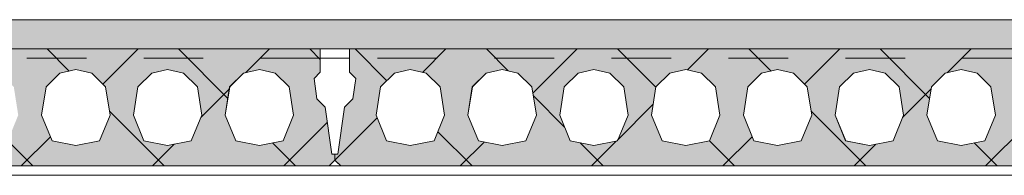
# Model space of a CAD drawing. Header units: millimetres. Extents: x -931 to -90, y -1411 to -817.
# Tile 26 of 63: x -681.82 to -664.99, y -1195.44 to -1192.78. Entities that reach past the tile are written whole.
import ezdxf

# ---------------------------------------------------------------- set-up
doc = ezdxf.new("R2010")
doc.units = ezdxf.units.MM
doc.linetypes.add('XKITLINE00', pattern=[0])
doc.linetypes.add('XKITLINE01', pattern=[4, 1, -1, 1, -1])
doc.layers.add('Onderdeel', color=2, linetype='Continuous', lineweight=0)

msp = doc.modelspace()

# ---------------------------------------------------------------- hatches: boundary and pattern name
at = {"layer": 'Onderdeel'}
msp.add_hatch(color=256, dxfattribs=at).paths.add_polyline_path([(-590.703, -1193.277), (-712.434, -1193.277), (-712.434, -1192.777), (-590.703, -1192.777)], flags=17)
h = msp.add_hatch(color=256, dxfattribs=at)
h.paths.add_polyline_path([(-688.334, -1195.277), (-688.434, -1195.177), (-688.434, -1195.077), (-688.384, -1195.077), (-688.269, -1194.271), (-688.128, -1194.13), (-688.078, -1193.784), (-688.184, -1193.677), (-688.184, -1193.277), (-676.684, -1193.277), (-676.684, -1193.677), (-676.79, -1193.784), (-676.741, -1194.13), (-676.599, -1194.271), (-676.484, -1195.077), (-676.434, -1195.077), (-676.434, -1195.177), (-676.534, -1195.277)], flags=17)
h.paths.add_polyline_path([(-687.144, -1193.627), (-687.416, -1193.694), (-687.653, -1193.925), (-687.729, -1194.409), (-687.549, -1194.851), (-687.144, -1194.927), (-686.739, -1194.851), (-686.559, -1194.409), (-686.635, -1193.925), (-686.873, -1193.694)])
h.paths.add_polyline_path([(-685.574, -1193.627), (-685.846, -1193.694), (-686.083, -1193.925), (-686.159, -1194.409), (-685.979, -1194.851), (-685.574, -1194.927), (-685.169, -1194.851), (-684.989, -1194.409), (-685.065, -1193.925), (-685.303, -1193.694)])
h.paths.add_polyline_path([(-684.004, -1193.627), (-684.276, -1193.694), (-684.513, -1193.925), (-684.589, -1194.409), (-684.409, -1194.851), (-684.004, -1194.927), (-683.599, -1194.851), (-683.419, -1194.409), (-683.495, -1193.925), (-683.733, -1193.694)])
h.paths.add_polyline_path([(-682.434, -1193.627), (-682.706, -1193.694), (-682.943, -1193.925), (-683.019, -1194.409), (-682.839, -1194.851), (-682.434, -1194.927), (-682.029, -1194.851), (-681.849, -1194.409), (-681.925, -1193.925), (-682.163, -1193.694)])
h.paths.add_polyline_path([(-680.864, -1193.627), (-681.136, -1193.694), (-681.373, -1193.925), (-681.449, -1194.409), (-681.269, -1194.851), (-680.864, -1194.927), (-680.459, -1194.851), (-680.279, -1194.409), (-680.355, -1193.925), (-680.593, -1193.694)])
h.paths.add_polyline_path([(-679.294, -1193.627), (-679.566, -1193.694), (-679.803, -1193.925), (-679.879, -1194.409), (-679.699, -1194.851), (-679.294, -1194.927), (-678.889, -1194.851), (-678.709, -1194.409), (-678.785, -1193.925), (-679.023, -1193.694)])
h.paths.add_polyline_path([(-677.724, -1193.627), (-677.996, -1193.694), (-678.233, -1193.925), (-678.309, -1194.409), (-678.129, -1194.851), (-677.724, -1194.927), (-677.319, -1194.851), (-677.139, -1194.409), (-677.215, -1193.925), (-677.453, -1193.694)])
h = msp.add_hatch(color=256, dxfattribs=at)
h.paths.add_polyline_path([(-676.334, -1195.277), (-676.434, -1195.177), (-676.434, -1195.077), (-676.384, -1195.077), (-676.269, -1194.271), (-676.128, -1194.13), (-676.078, -1193.784), (-676.184, -1193.677), (-676.184, -1193.277), (-664.684, -1193.277), (-664.684, -1193.677), (-664.79, -1193.784), (-664.741, -1194.13), (-664.599, -1194.271), (-664.484, -1195.077), (-664.434, -1195.077), (-664.434, -1195.177), (-664.534, -1195.277)], flags=17)
h.paths.add_polyline_path([(-675.144, -1193.627), (-675.416, -1193.694), (-675.653, -1193.925), (-675.729, -1194.409), (-675.549, -1194.851), (-675.144, -1194.927), (-674.739, -1194.851), (-674.559, -1194.409), (-674.635, -1193.925), (-674.873, -1193.694)])
h.paths.add_polyline_path([(-673.574, -1193.627), (-673.846, -1193.694), (-674.083, -1193.925), (-674.159, -1194.409), (-673.979, -1194.851), (-673.574, -1194.927), (-673.169, -1194.851), (-672.989, -1194.409), (-673.065, -1193.925), (-673.303, -1193.694)])
h.paths.add_polyline_path([(-672.004, -1193.627), (-672.276, -1193.694), (-672.513, -1193.925), (-672.589, -1194.409), (-672.409, -1194.851), (-672.004, -1194.927), (-671.599, -1194.851), (-671.419, -1194.409), (-671.495, -1193.925), (-671.733, -1193.694)])
h.paths.add_polyline_path([(-670.434, -1193.627), (-670.706, -1193.694), (-670.943, -1193.925), (-671.019, -1194.409), (-670.839, -1194.851), (-670.434, -1194.927), (-670.029, -1194.851), (-669.849, -1194.409), (-669.925, -1193.925), (-670.163, -1193.694)])
h.paths.add_polyline_path([(-668.864, -1193.627), (-669.136, -1193.694), (-669.373, -1193.925), (-669.449, -1194.409), (-669.269, -1194.851), (-668.864, -1194.927), (-668.459, -1194.851), (-668.279, -1194.409), (-668.355, -1193.925), (-668.593, -1193.694)])
h.paths.add_polyline_path([(-667.294, -1193.627), (-667.566, -1193.694), (-667.803, -1193.925), (-667.879, -1194.409), (-667.699, -1194.851), (-667.294, -1194.927), (-666.889, -1194.851), (-666.709, -1194.409), (-666.785, -1193.925), (-667.023, -1193.694)])
h.paths.add_polyline_path([(-665.724, -1193.627), (-665.996, -1193.694), (-666.233, -1193.925), (-666.309, -1194.409), (-666.129, -1194.851), (-665.724, -1194.927), (-665.319, -1194.851), (-665.139, -1194.409), (-665.215, -1193.925), (-665.453, -1193.694)])

# ---------------------------------------------------------------- linework, layer by layer
at = {"layer": 'Onderdeel', "linetype": 'XKITLINE00', "lineweight": 0}
for p, q in [((-590.703, -1192.777), (-712.434, -1192.777)), ((-590.703, -1193.277), (-712.434, -1193.277)), ((-676.684, -1193.277), (-688.184, -1193.277)), ((-680.976, -1193.655), (-681.354, -1193.277)), ((-680.401, -1193.88), (-679.799, -1193.277)), ((-678.264, -1194.122), (-679.109, -1193.277)), ((-677.965, -1193.688), (-677.554, -1193.277)), ((-676.684, -1193.457), (-676.864, -1193.277)), ((-676.684, -1193.277), (-676.684, -1193.277)), ((-676.684, -1193.677), (-676.684, -1193.277)), ((-676.184, -1193.277), (-676.184, -1193.277)), ((-664.684, -1193.277), (-676.184, -1193.277)), ((-676.184, -1193.677), (-676.184, -1193.277)), ((-675.546, -1193.82), (-676.089, -1193.277)), ((-674.936, -1193.679), (-674.534, -1193.277)), ((-673.468, -1193.654), (-673.844, -1193.277)), ((-673.047, -1194.036), (-672.289, -1193.277)), ((-670.944, -1193.933), (-671.599, -1193.277)), ((-670.402, -1193.636), (-670.044, -1193.277)), ((-668.976, -1193.655), (-669.354, -1193.277)), ((-668.401, -1193.88), (-667.799, -1193.277)), ((-666.264, -1194.122), (-667.109, -1193.277)), ((-665.965, -1193.688), (-665.554, -1193.277)), ((-676.184, -1193.437), (-676.684, -1193.437)), ((-680.864, -1193.627), (-681.136, -1193.694)), ((-680.864, -1193.627), (-680.864, -1193.627)), ((-680.593, -1193.694), (-680.864, -1193.627)), ((-679.294, -1193.627), (-679.566, -1193.694)), ((-679.294, -1193.627), (-679.294, -1193.627)), ((-679.023, -1193.694), (-679.294, -1193.627)), ((-677.724, -1193.627), (-677.996, -1193.694)), ((-677.724, -1193.627), (-677.724, -1193.627)), ((-677.453, -1193.694), (-677.724, -1193.627)), ((-675.144, -1193.627), (-675.416, -1193.694)), ((-675.144, -1193.627), (-675.144, -1193.627)), ((-674.873, -1193.694), (-675.144, -1193.627)), ((-673.574, -1193.627), (-673.846, -1193.694)), ((-673.574, -1193.627), (-673.574, -1193.627)), ((-673.303, -1193.694), (-673.574, -1193.627)), ((-672.004, -1193.627), (-672.276, -1193.694)), ((-672.004, -1193.627), (-672.004, -1193.627)), ((-671.733, -1193.694), (-672.004, -1193.627)), ((-670.434, -1193.627), (-670.706, -1193.694)), ((-670.434, -1193.627), (-670.434, -1193.627)), ((-670.163, -1193.694), (-670.434, -1193.627)), ((-668.864, -1193.627), (-669.136, -1193.694)), ((-668.864, -1193.627), (-668.864, -1193.627)), ((-668.593, -1193.694), (-668.864, -1193.627)), ((-667.294, -1193.627), (-667.566, -1193.694)), ((-667.294, -1193.627), (-667.294, -1193.627)), ((-667.023, -1193.694), (-667.294, -1193.627)), ((-665.724, -1193.627), (-665.996, -1193.694)), ((-665.724, -1193.627), (-665.724, -1193.627)), ((-665.453, -1193.694), (-665.724, -1193.627)), ((-681.136, -1193.694), (-681.373, -1193.925)), ((-681.136, -1193.694), (-681.136, -1193.694)), ((-680.593, -1193.694), (-680.593, -1193.694)), ((-680.355, -1193.925), (-680.593, -1193.694)), ((-679.566, -1193.694), (-679.803, -1193.925)), ((-679.566, -1193.694), (-679.566, -1193.694)), ((-679.023, -1193.694), (-679.023, -1193.694)), ((-678.785, -1193.925), (-679.023, -1193.694)), ((-677.996, -1193.694), (-678.233, -1193.925)), ((-677.996, -1193.694), (-677.996, -1193.694)), ((-677.453, -1193.694), (-677.453, -1193.694)), ((-677.215, -1193.925), (-677.453, -1193.694)), ((-676.684, -1193.677), (-676.79, -1193.784)), ((-676.79, -1193.784), (-676.79, -1193.784)), ((-676.79, -1193.784), (-676.741, -1194.13)), ((-676.684, -1193.677), (-676.684, -1193.677)), ((-676.184, -1193.677), (-676.184, -1193.677)), ((-676.078, -1193.784), (-676.184, -1193.677)), ((-676.128, -1194.13), (-676.078, -1193.784)), ((-676.078, -1193.784), (-676.078, -1193.784)), ((-675.416, -1193.694), (-675.653, -1193.925)), ((-675.416, -1193.694), (-675.416, -1193.694)), ((-674.873, -1193.694), (-674.873, -1193.694)), ((-674.635, -1193.925), (-674.873, -1193.694)), ((-673.846, -1193.694), (-674.083, -1193.925)), ((-673.846, -1193.694), (-673.846, -1193.694)), ((-673.303, -1193.694), (-673.303, -1193.694)), ((-673.065, -1193.925), (-673.303, -1193.694)), ((-672.276, -1193.694), (-672.513, -1193.925)), ((-672.276, -1193.694), (-672.276, -1193.694)), ((-671.733, -1193.694), (-671.733, -1193.694)), ((-671.495, -1193.925), (-671.733, -1193.694)), ((-670.706, -1193.694), (-670.943, -1193.925)), ((-670.706, -1193.694), (-670.706, -1193.694)), ((-670.163, -1193.694), (-670.163, -1193.694)), ((-669.925, -1193.925), (-670.163, -1193.694)), ((-669.136, -1193.694), (-669.373, -1193.925)), ((-669.136, -1193.694), (-669.136, -1193.694)), ((-668.593, -1193.694), (-668.593, -1193.694)), ((-668.355, -1193.925), (-668.593, -1193.694)), ((-667.566, -1193.694), (-667.803, -1193.925)), ((-667.566, -1193.694), (-667.566, -1193.694)), ((-667.023, -1193.694), (-667.023, -1193.694)), ((-666.785, -1193.925), (-667.023, -1193.694)), ((-665.996, -1193.694), (-666.233, -1193.925)), ((-665.996, -1193.694), (-665.996, -1193.694)), ((-665.453, -1193.694), (-665.453, -1193.694)), ((-665.215, -1193.925), (-665.453, -1193.694)), ((-681.373, -1193.925), (-681.449, -1194.409)), ((-681.374, -1193.925), (-681.373, -1193.925)), ((-680.355, -1193.925), (-680.355, -1193.925)), ((-680.279, -1194.409), (-680.355, -1193.925)), ((-679.803, -1193.925), (-679.879, -1194.409)), ((-679.804, -1193.925), (-679.803, -1193.925)), ((-678.785, -1193.925), (-678.785, -1193.925)), ((-678.709, -1194.409), (-678.785, -1193.925)), ((-678.726, -1194.449), (-678.238, -1193.961)), ((-678.233, -1193.925), (-678.309, -1194.409)), ((-678.234, -1193.925), (-678.233, -1193.925)), ((-677.215, -1193.925), (-677.215, -1193.925)), ((-677.139, -1194.409), (-677.215, -1193.925)), ((-675.653, -1193.925), (-675.729, -1194.409)), ((-675.654, -1193.925), (-675.653, -1193.925)), ((-674.635, -1193.925), (-674.635, -1193.925)), ((-674.559, -1194.409), (-674.635, -1193.925)), ((-674.083, -1193.925), (-674.159, -1194.409)), ((-674.084, -1193.925), (-674.083, -1193.925)), ((-673.065, -1193.925), (-673.065, -1193.925)), ((-672.989, -1194.409), (-673.065, -1193.925)), ((-672.513, -1193.925), (-672.589, -1194.409)), ((-672.514, -1193.925), (-672.513, -1193.925)), ((-671.495, -1193.925), (-671.495, -1193.925)), ((-671.419, -1194.409), (-671.495, -1193.925)), ((-670.943, -1193.925), (-671.019, -1194.409)), ((-670.944, -1193.925), (-670.943, -1193.925)), ((-669.925, -1193.925), (-669.925, -1193.925)), ((-669.849, -1194.409), (-669.925, -1193.925)), ((-669.373, -1193.925), (-669.449, -1194.409)), ((-669.374, -1193.925), (-669.373, -1193.925)), ((-668.355, -1193.925), (-668.355, -1193.925)), ((-668.279, -1194.409), (-668.355, -1193.925)), ((-667.803, -1193.925), (-667.879, -1194.409)), ((-667.804, -1193.925), (-667.803, -1193.925)), ((-666.785, -1193.925), (-666.785, -1193.925)), ((-666.709, -1194.409), (-666.785, -1193.925)), ((-666.726, -1194.449), (-666.238, -1193.961)), ((-666.233, -1193.925), (-666.309, -1194.409)), ((-666.234, -1193.925), (-666.233, -1193.925)), ((-665.215, -1193.925), (-665.215, -1193.925)), ((-665.139, -1194.409), (-665.215, -1193.925)), ((-676.741, -1194.13), (-676.741, -1194.13)), ((-676.741, -1194.13), (-676.599, -1194.271)), ((-676.269, -1194.271), (-676.128, -1194.13)), ((-676.128, -1194.13), (-676.128, -1194.13)), ((-672.505, -1194.617), (-673.04, -1194.081)), ((-676.599, -1194.271), (-676.599, -1194.271)), ((-676.599, -1194.271), (-676.484, -1195.077)), ((-676.269, -1194.271), (-676.384, -1195.077)), ((-676.269, -1194.271), (-676.269, -1194.271)), ((-671.607, -1194.84), (-670.99, -1194.224)), ((-681.449, -1194.409), (-681.449, -1194.409)), ((-681.449, -1194.409), (-681.269, -1194.851)), ((-680.459, -1194.851), (-680.279, -1194.409)), ((-679.354, -1195.277), (-680.29, -1194.342)), ((-680.279, -1194.409), (-680.279, -1194.409)), ((-679.879, -1194.409), (-679.879, -1194.409)), ((-679.879, -1194.409), (-679.699, -1194.851)), ((-678.889, -1194.851), (-678.709, -1194.409)), ((-678.709, -1194.409), (-678.709, -1194.409)), ((-678.309, -1194.409), (-678.309, -1194.409)), ((-678.309, -1194.409), (-678.129, -1194.851)), ((-677.319, -1194.851), (-677.139, -1194.409)), ((-677.139, -1194.409), (-677.139, -1194.409)), ((-676.434, -1195.177), (-675.711, -1194.454)), ((-675.729, -1194.409), (-675.729, -1194.409)), ((-675.729, -1194.409), (-675.549, -1194.851)), ((-674.739, -1194.851), (-674.559, -1194.409)), ((-674.559, -1194.409), (-674.559, -1194.409)), ((-674.159, -1194.409), (-674.159, -1194.409)), ((-674.159, -1194.409), (-673.979, -1194.851)), ((-673.169, -1194.851), (-672.989, -1194.409)), ((-672.989, -1194.409), (-672.989, -1194.409)), ((-672.589, -1194.409), (-672.589, -1194.409)), ((-672.589, -1194.409), (-672.409, -1194.851)), ((-671.599, -1194.851), (-671.419, -1194.409)), ((-671.419, -1194.409), (-671.419, -1194.409)), ((-671.019, -1194.409), (-671.019, -1194.409)), ((-671.019, -1194.409), (-670.839, -1194.851)), ((-670.029, -1194.851), (-669.849, -1194.409)), ((-669.849, -1194.409), (-669.849, -1194.409)), ((-669.449, -1194.409), (-669.449, -1194.409)), ((-669.449, -1194.409), (-669.269, -1194.851)), ((-668.459, -1194.851), (-668.279, -1194.409)), ((-667.354, -1195.277), (-668.29, -1194.342)), ((-668.279, -1194.409), (-668.279, -1194.409)), ((-667.879, -1194.409), (-667.879, -1194.409)), ((-667.879, -1194.409), (-667.699, -1194.851)), ((-666.889, -1194.851), (-666.709, -1194.409)), ((-666.709, -1194.409), (-666.709, -1194.409)), ((-666.309, -1194.409), (-666.309, -1194.409)), ((-666.309, -1194.409), (-666.129, -1194.851)), ((-665.319, -1194.851), (-665.139, -1194.409)), ((-665.139, -1194.409), (-665.139, -1194.409)), ((-677.309, -1195.277), (-676.562, -1194.531)), ((-665.309, -1195.277), (-664.562, -1194.531)), ((-681.799, -1195.277), (-681.299, -1194.778)), ((-674.089, -1195.277), (-674.674, -1194.692)), ((-669.799, -1195.277), (-669.299, -1194.778)), ((-681.599, -1195.277), (-682.028, -1194.848)), ((-681.27, -1194.851), (-681.269, -1194.851)), ((-681.269, -1194.851), (-680.864, -1194.927)), ((-680.864, -1194.927), (-680.459, -1194.851)), ((-680.864, -1194.927), (-680.864, -1194.927)), ((-680.459, -1194.851), (-680.459, -1194.851)), ((-679.7, -1194.851), (-679.699, -1194.851)), ((-679.699, -1194.851), (-679.294, -1194.927)), ((-679.554, -1195.277), (-679.183, -1194.906)), ((-679.294, -1194.927), (-678.889, -1194.851)), ((-679.294, -1194.927), (-679.294, -1194.927)), ((-678.889, -1194.851), (-678.889, -1194.851)), ((-678.13, -1194.851), (-678.129, -1194.851)), ((-678.129, -1194.851), (-677.724, -1194.927)), ((-677.724, -1194.927), (-677.319, -1194.851)), ((-677.724, -1194.927), (-677.724, -1194.927)), ((-677.109, -1195.277), (-677.501, -1194.885)), ((-677.319, -1194.851), (-677.319, -1194.851)), ((-675.55, -1194.851), (-675.549, -1194.851)), ((-675.549, -1194.851), (-675.144, -1194.927)), ((-675.144, -1194.927), (-674.739, -1194.851)), ((-675.144, -1194.927), (-675.144, -1194.927)), ((-674.739, -1194.851), (-674.739, -1194.851)), ((-674.289, -1195.277), (-673.881, -1194.869)), ((-673.98, -1194.851), (-673.979, -1194.851)), ((-673.979, -1194.851), (-673.574, -1194.927)), ((-673.574, -1194.927), (-673.169, -1194.851)), ((-673.574, -1194.927), (-673.574, -1194.927)), ((-673.169, -1194.851), (-673.169, -1194.851)), ((-672.41, -1194.851), (-672.409, -1194.851)), ((-672.409, -1194.851), (-672.004, -1194.927)), ((-671.844, -1195.277), (-672.238, -1194.883)), ((-672.044, -1195.277), (-671.622, -1194.855)), ((-672.004, -1194.927), (-671.599, -1194.851)), ((-672.004, -1194.927), (-672.004, -1194.927)), ((-671.599, -1194.851), (-671.599, -1194.851)), ((-670.84, -1194.851), (-670.839, -1194.851)), ((-670.839, -1194.851), (-670.434, -1194.927)), ((-670.434, -1194.927), (-670.029, -1194.851)), ((-670.434, -1194.927), (-670.434, -1194.927)), ((-670.029, -1194.851), (-670.029, -1194.851)), ((-669.599, -1195.277), (-670.028, -1194.848)), ((-669.27, -1194.851), (-669.269, -1194.851)), ((-669.269, -1194.851), (-668.864, -1194.927)), ((-668.864, -1194.927), (-668.459, -1194.851)), ((-668.864, -1194.927), (-668.864, -1194.927)), ((-668.459, -1194.851), (-668.459, -1194.851)), ((-667.7, -1194.851), (-667.699, -1194.851)), ((-667.699, -1194.851), (-667.294, -1194.927)), ((-667.554, -1195.277), (-667.183, -1194.906)), ((-667.294, -1194.927), (-666.889, -1194.851)), ((-667.294, -1194.927), (-667.294, -1194.927)), ((-666.889, -1194.851), (-666.889, -1194.851)), ((-666.13, -1194.851), (-666.129, -1194.851)), ((-666.129, -1194.851), (-665.724, -1194.927)), ((-665.724, -1194.927), (-665.319, -1194.851)), ((-665.724, -1194.927), (-665.724, -1194.927)), ((-665.109, -1195.277), (-665.501, -1194.885)), ((-665.319, -1194.851), (-665.319, -1194.851)), ((-676.484, -1195.077), (-676.484, -1195.077)), ((-676.434, -1195.077), (-676.484, -1195.077)), ((-676.434, -1195.077), (-676.434, -1195.077)), ((-676.384, -1195.077), (-676.434, -1195.077)), ((-676.434, -1195.177), (-676.434, -1195.077)), ((-676.434, -1195.077), (-676.434, -1195.077)), ((-676.434, -1195.177), (-676.434, -1195.077)), ((-676.384, -1195.077), (-676.384, -1195.077)), ((-676.534, -1195.277), (-688.334, -1195.277)), ((-676.434, -1195.177), (-676.534, -1195.277)), ((-676.334, -1195.277), (-676.534, -1195.277)), ((-676.534, -1195.277), (-676.534, -1195.277)), ((-676.434, -1195.177), (-676.434, -1195.177)), ((-676.376, -1195.236), (-676.434, -1195.177)), ((-676.434, -1195.177), (-676.434, -1195.177)), ((-676.434, -1195.177), (-676.434, -1195.177)), ((-676.434, -1195.177), (-676.334, -1195.277)), ((-676.434, -1195.177), (-676.434, -1195.177)), ((-676.334, -1195.277), (-676.334, -1195.277)), ((-664.534, -1195.277), (-676.334, -1195.277)), ((-590.703, -1195.437), (-712.434, -1195.437))]:
    msp.add_line(p, q, dxfattribs=at)
at = {"layer": 'Onderdeel', "linetype": 'XKITLINE01', "lineweight": 0}
for p, q in [((-676.684, -1193.277), (-676.684, -1193.677)), ((-676.184, -1193.677), (-676.184, -1193.277)), ((-590.703, -1193.437), (-700.184, -1193.437)), ((-676.684, -1193.437), (-688.184, -1193.437)), ((-664.684, -1193.437), (-676.184, -1193.437)), ((-680.864, -1193.627), (-681.136, -1193.694)), ((-680.593, -1193.694), (-680.864, -1193.627)), ((-679.294, -1193.627), (-679.566, -1193.694)), ((-679.023, -1193.694), (-679.294, -1193.627)), ((-677.724, -1193.627), (-677.996, -1193.694)), ((-677.453, -1193.694), (-677.724, -1193.627)), ((-675.144, -1193.627), (-675.416, -1193.694)), ((-674.873, -1193.694), (-675.144, -1193.627)), ((-673.574, -1193.627), (-673.846, -1193.694)), ((-673.303, -1193.694), (-673.574, -1193.627)), ((-672.004, -1193.627), (-672.276, -1193.694)), ((-671.733, -1193.694), (-672.004, -1193.627)), ((-670.434, -1193.627), (-670.706, -1193.694)), ((-670.163, -1193.694), (-670.434, -1193.627)), ((-668.864, -1193.627), (-669.136, -1193.694)), ((-668.593, -1193.694), (-668.864, -1193.627)), ((-667.294, -1193.627), (-667.566, -1193.694)), ((-667.023, -1193.694), (-667.294, -1193.627)), ((-665.724, -1193.627), (-665.996, -1193.694)), ((-665.453, -1193.694), (-665.724, -1193.627)), ((-681.136, -1193.694), (-681.374, -1193.925)), ((-680.355, -1193.925), (-680.593, -1193.694)), ((-679.566, -1193.694), (-679.804, -1193.925)), ((-678.785, -1193.925), (-679.023, -1193.694)), ((-677.996, -1193.694), (-678.234, -1193.925)), ((-677.215, -1193.925), (-677.453, -1193.694)), ((-676.684, -1193.677), (-676.79, -1193.784)), ((-676.79, -1193.784), (-676.741, -1194.13)), ((-676.078, -1193.784), (-676.184, -1193.677)), ((-676.128, -1194.13), (-676.078, -1193.784)), ((-675.416, -1193.694), (-675.654, -1193.925)), ((-674.635, -1193.925), (-674.873, -1193.694)), ((-673.846, -1193.694), (-674.084, -1193.925)), ((-673.065, -1193.925), (-673.303, -1193.694)), ((-672.276, -1193.694), (-672.514, -1193.925)), ((-671.495, -1193.925), (-671.733, -1193.694)), ((-670.706, -1193.694), (-670.944, -1193.925)), ((-669.925, -1193.925), (-670.163, -1193.694)), ((-669.136, -1193.694), (-669.374, -1193.925)), ((-668.355, -1193.925), (-668.593, -1193.694)), ((-667.566, -1193.694), (-667.804, -1193.925)), ((-666.785, -1193.925), (-667.023, -1193.694)), ((-665.996, -1193.694), (-666.234, -1193.925)), ((-665.215, -1193.925), (-665.453, -1193.694)), ((-681.374, -1193.925), (-681.449, -1194.409)), ((-680.279, -1194.409), (-680.355, -1193.925)), ((-679.804, -1193.925), (-679.879, -1194.409)), ((-678.709, -1194.409), (-678.785, -1193.925)), ((-678.234, -1193.925), (-678.309, -1194.409)), ((-677.139, -1194.409), (-677.215, -1193.925)), ((-675.654, -1193.925), (-675.729, -1194.409)), ((-674.559, -1194.409), (-674.635, -1193.925)), ((-674.084, -1193.925), (-674.159, -1194.409)), ((-672.989, -1194.409), (-673.065, -1193.925)), ((-672.514, -1193.925), (-672.589, -1194.409)), ((-671.419, -1194.409), (-671.495, -1193.925)), ((-670.944, -1193.925), (-671.019, -1194.409)), ((-669.849, -1194.409), (-669.925, -1193.925)), ((-669.374, -1193.925), (-669.449, -1194.409)), ((-668.279, -1194.409), (-668.355, -1193.925)), ((-667.804, -1193.925), (-667.879, -1194.409)), ((-666.709, -1194.409), (-666.785, -1193.925)), ((-666.234, -1193.925), (-666.309, -1194.409)), ((-665.139, -1194.409), (-665.215, -1193.925)), ((-676.741, -1194.13), (-676.599, -1194.271)), ((-676.269, -1194.271), (-676.128, -1194.13)), ((-676.484, -1195.077), (-676.599, -1194.271)), ((-676.384, -1195.077), (-676.269, -1194.271)), ((-681.449, -1194.409), (-681.27, -1194.851)), ((-680.459, -1194.851), (-680.279, -1194.409)), ((-679.879, -1194.409), (-679.7, -1194.851)), ((-678.889, -1194.851), (-678.709, -1194.409)), ((-678.309, -1194.409), (-678.13, -1194.851)), ((-677.319, -1194.851), (-677.139, -1194.409)), ((-675.729, -1194.409), (-675.55, -1194.851)), ((-674.739, -1194.851), (-674.559, -1194.409)), ((-674.159, -1194.409), (-673.98, -1194.851)), ((-673.169, -1194.851), (-672.989, -1194.409)), ((-672.589, -1194.409), (-672.41, -1194.851)), ((-671.599, -1194.851), (-671.419, -1194.409)), ((-671.019, -1194.409), (-670.84, -1194.851)), ((-670.029, -1194.851), (-669.849, -1194.409)), ((-669.449, -1194.409), (-669.27, -1194.851)), ((-668.459, -1194.851), (-668.279, -1194.409)), ((-667.879, -1194.409), (-667.7, -1194.851)), ((-666.889, -1194.851), (-666.709, -1194.409)), ((-666.309, -1194.409), (-666.13, -1194.851)), ((-665.319, -1194.851), (-665.139, -1194.409)), ((-681.27, -1194.851), (-680.864, -1194.927)), ((-680.864, -1194.927), (-680.459, -1194.851)), ((-679.7, -1194.851), (-679.294, -1194.927)), ((-679.294, -1194.927), (-678.889, -1194.851)), ((-678.13, -1194.851), (-677.724, -1194.927)), ((-677.724, -1194.927), (-677.319, -1194.851)), ((-675.55, -1194.851), (-675.144, -1194.927)), ((-675.144, -1194.927), (-674.739, -1194.851)), ((-673.98, -1194.851), (-673.574, -1194.927)), ((-673.574, -1194.927), (-673.169, -1194.851)), ((-672.41, -1194.851), (-672.004, -1194.927)), ((-672.004, -1194.927), (-671.599, -1194.851)), ((-670.84, -1194.851), (-670.434, -1194.927)), ((-670.434, -1194.927), (-670.029, -1194.851)), ((-669.27, -1194.851), (-668.864, -1194.927)), ((-668.864, -1194.927), (-668.459, -1194.851)), ((-667.7, -1194.851), (-667.294, -1194.927)), ((-667.294, -1194.927), (-666.889, -1194.851)), ((-666.13, -1194.851), (-665.724, -1194.927)), ((-665.724, -1194.927), (-665.319, -1194.851)), ((-676.434, -1195.177), (-676.434, -1195.077)), ((-676.434, -1195.077), (-676.434, -1195.177)), ((-590.703, -1195.277), (-700.334, -1195.277)), ((-676.534, -1195.277), (-688.334, -1195.277)), ((-676.434, -1195.177), (-676.534, -1195.277)), ((-676.334, -1195.277), (-676.434, -1195.177)), ((-664.534, -1195.277), (-676.334, -1195.277))]:
    msp.add_line(p, q, dxfattribs=at)

doc.saveas('drawing.dxf')
